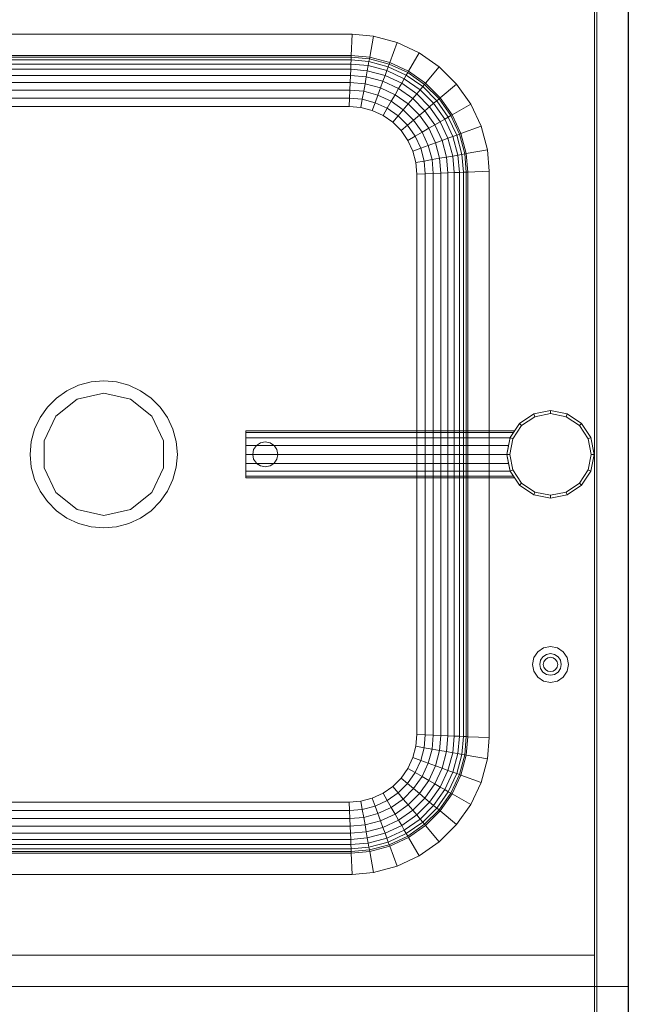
# Model space of a CAD drawing. Header units: metres. Extents: x 391.1 to 427.5, y 12.8 to 28.4.
# Tile 77 of 195: x 406.525 to 406.872, y 22.109 to 22.672. Entities that reach past the tile are written whole.
import ezdxf

# ---------------------------------------------------------------- set-up
doc = ezdxf.new("R2010")
doc.units = ezdxf.units.M
for name, color, linetype, lineweight in [('02_MOBILIARIO', 7, 'Continuous', 18), ('A-DETL-____-MBND', 7, 'Continuous', 18), ('A-WALL-____-MCUT', 7, 'Continuous', 25), ('A-WALL-____-OTLN', 7, 'Continuous', 25)]:
    doc.layers.add(name, color=color, linetype=linetype, lineweight=lineweight)

# ---------------------------------------------------------------- blocks, each defined once
blk = doc.blocks.new('Family - Evans PA-152290-03_ELEC_P0A')
at = {"layer": 'A-WALL-____-MCUT', "color": 253, "true_color": 0xaaaaaa}
blk.add_line((5.79845, 0.12), (1.74487, 0.12), dxfattribs=at)
at = {"layer": 'A-WALL-____-OTLN', "color": 253, "true_color": 0xaaaaaa}
blk.add_line((5.79845, 0.12), (0, 0.12), dxfattribs=at)
blk = doc.blocks.new('Family - Taulells_PA-152457-03_ELEC_P0A')
at = {"layer": 'A-DETL-____-MBND', "color": 253, "true_color": 0xaaaaaa}
for p, q in [((0.6, 0.6), (0, 0.6)), ((0.6, 0.6), (0.002, 0.6)), ((0.0192, 0.6), (0.5808, 0.6)), ((0.5808, 0.6), (0.0192, 0.6)), ((0.0192, 0.6), (0.5808, 0.6)), ((0.5808, 0.6), (0.0192, 0.6)), ((0.5808, 0.6), (0.5808, 0.582)), ((0.5808, 0.582), (0.5808, 0.6)), ((0.5808, 0.6), (0.5808, 0)), ((0.5808, 0), (0.5808, 0.6)), ((0.582, 0), (0.582, 0.6)), ((0.582, 0.6), (0.6, 0.6)), ((0.582, 0.6), (0.582, 0)), ((0.6, 0.6), (0.582, 0.6)), ((0.6, 0.6), (0.6, 0)), ((0.6, 0), (0.6, 0.6)), ((0.6, 0), (0.6, 0.6)), ((0.6, 0), (0.6, 0.6))]:
    blk.add_line(p, q, dxfattribs=at)
blk = doc.blocks.new('Family - Piques_PA-152575-03_ELEC_P0A')
at = {"layer": 'A-DETL-____-MBND', "color": 253, "true_color": 0xaaaaaa}
for p, q in [((0.5808, 0.6), (0.5808, 0)), ((0.5808, 0), (0.5808, 0.6)), ((0.582, 0), (0.582, 0.6)), ((0.582, 0.6), (0.582, 0)), ((0.6, 0), (0.6, 0.6)), ((0.6, 0), (0.6, 0.6)), ((0.6, 0.6), (0.6, 0)), ((0.6, 0), (0.6, 0.6)), ((0.1588, 0.54404), (0.44241, 0.54404)), ((0.1588, 0.54404), (0.44241, 0.54404)), ((0.44241, 0.54404), (0.1588, 0.54404)), ((0.44241, 0.54404), (0.44187, 0.53184)), ((0.44241, 0.54404), (0.45452, 0.54298)), ((0.44241, 0.54404), (0.45452, 0.54298)), ((0.45452, 0.54298), (0.44241, 0.54404)), ((0.45452, 0.54298), (0.4524, 0.53092)), ((0.45452, 0.54298), (0.46802, 0.53937)), ((0.45452, 0.54298), (0.46802, 0.53937)), ((0.46802, 0.53937), (0.45452, 0.54298)), ((0.46802, 0.53937), (0.46383, 0.52785)), ((0.46802, 0.53937), (0.48069, 0.53346)), ((0.46802, 0.53937), (0.48069, 0.53346)), ((0.48069, 0.53346), (0.46802, 0.53937)), ((0.44187, 0.53184), (0.15934, 0.53184)), ((0.44183, 0.53095), (0.15938, 0.53095)), ((0.44176, 0.52932), (0.15945, 0.52932)), ((0.44176, 0.52932), (0.44166, 0.52699)), ((0.44183, 0.53095), (0.44176, 0.52932)), ((0.45196, 0.52843), (0.44176, 0.52932)), ((0.44187, 0.53184), (0.44183, 0.53095)), ((0.45224, 0.53004), (0.44183, 0.53095)), ((0.4524, 0.53092), (0.44187, 0.53184)), ((0.45224, 0.53004), (0.45196, 0.52843)), ((0.4524, 0.53092), (0.45224, 0.53004)), ((0.46353, 0.52702), (0.45224, 0.53004)), ((0.46383, 0.52785), (0.4524, 0.53092)), ((0.48069, 0.53346), (0.47456, 0.52285)), ((0.48069, 0.53346), (0.49213, 0.52545)), ((0.48069, 0.53346), (0.49213, 0.52545)), ((0.49213, 0.52545), (0.48069, 0.53346)), ((0.44166, 0.52699), (0.15955, 0.52699)), ((0.44153, 0.52402), (0.15968, 0.52402)), ((0.44153, 0.52402), (0.44138, 0.52049)), ((0.44166, 0.52699), (0.44153, 0.52402)), ((0.45103, 0.52319), (0.44153, 0.52402)), ((0.45155, 0.52612), (0.44166, 0.52699)), ((0.45103, 0.52319), (0.45042, 0.5197)), ((0.45155, 0.52612), (0.45103, 0.52319)), ((0.46115, 0.52048), (0.45103, 0.52319)), ((0.45196, 0.52843), (0.45155, 0.52612)), ((0.46217, 0.52328), (0.45155, 0.52612)), ((0.46297, 0.52548), (0.45196, 0.52843)), ((0.46217, 0.52328), (0.46115, 0.52048)), ((0.46297, 0.52548), (0.46217, 0.52328)), ((0.47213, 0.51864), (0.46217, 0.52328)), ((0.46353, 0.52702), (0.46297, 0.52548)), ((0.4733, 0.52066), (0.46297, 0.52548)), ((0.46383, 0.52785), (0.46353, 0.52702)), ((0.47411, 0.52208), (0.46353, 0.52702)), ((0.47456, 0.52285), (0.46383, 0.52785)), ((0.49213, 0.52545), (0.48426, 0.51606)), ((0.49213, 0.52545), (0.50201, 0.51557)), ((0.49213, 0.52545), (0.50201, 0.51557)), ((0.50201, 0.51557), (0.49213, 0.52545)), ((0.44138, 0.52049), (0.15983, 0.52049)), ((0.44138, 0.52049), (0.4412, 0.5165)), ((0.45042, 0.5197), (0.44138, 0.52049)), ((0.45042, 0.5197), (0.44972, 0.51575)), ((0.45994, 0.51715), (0.45042, 0.5197)), ((0.46115, 0.52048), (0.45994, 0.51715)), ((0.47064, 0.51606), (0.46115, 0.52048)), ((0.47213, 0.51864), (0.47064, 0.51606)), ((0.4733, 0.52066), (0.47213, 0.51864)), ((0.48113, 0.51233), (0.47213, 0.51864)), ((0.47411, 0.52208), (0.4733, 0.52066)), ((0.48263, 0.51412), (0.4733, 0.52066)), ((0.47456, 0.52285), (0.47411, 0.52208)), ((0.48368, 0.51538), (0.47411, 0.52208)), ((0.48426, 0.51606), (0.47456, 0.52285)), ((0.4412, 0.5165), (0.16001, 0.5165)), ((0.44101, 0.51214), (0.1602, 0.51214)), ((0.44101, 0.51214), (0.44081, 0.50754)), ((0.4412, 0.5165), (0.44101, 0.51214)), ((0.44896, 0.51144), (0.44101, 0.51214)), ((0.44972, 0.51575), (0.4412, 0.5165)), ((0.44972, 0.51575), (0.44896, 0.51144)), ((0.45856, 0.51338), (0.44972, 0.51575)), ((0.45856, 0.51338), (0.45707, 0.50927)), ((0.45994, 0.51715), (0.45856, 0.51338)), ((0.46686, 0.50951), (0.45856, 0.51338)), ((0.46887, 0.51299), (0.45994, 0.51715)), ((0.46887, 0.51299), (0.46686, 0.50951)), ((0.47064, 0.51606), (0.46887, 0.51299)), ((0.47694, 0.50734), (0.46887, 0.51299)), ((0.47921, 0.51005), (0.47064, 0.51606)), ((0.48113, 0.51233), (0.47921, 0.51005)), ((0.48263, 0.51412), (0.48113, 0.51233)), ((0.4889, 0.50456), (0.48113, 0.51233)), ((0.48368, 0.51538), (0.48263, 0.51412)), ((0.49069, 0.50607), (0.48263, 0.51412)), ((0.48426, 0.51606), (0.48368, 0.51538)), ((0.49195, 0.50712), (0.48368, 0.51538)), ((0.49263, 0.50769), (0.48426, 0.51606)), ((0.50201, 0.51557), (0.49263, 0.50769)), ((0.50201, 0.51557), (0.51003, 0.50412)), ((0.50201, 0.51557), (0.51003, 0.50412)), ((0.51003, 0.50412), (0.50201, 0.51557)), ((0.44081, 0.50754), (0.1604, 0.50754)), ((0.44081, 0.50754), (0.4406, 0.50281)), ((0.44816, 0.50689), (0.44081, 0.50754)), ((0.44816, 0.50689), (0.44734, 0.50222)), ((0.44896, 0.51144), (0.44816, 0.50689)), ((0.45549, 0.50493), (0.44816, 0.50689)), ((0.45707, 0.50927), (0.44896, 0.51144)), ((0.45707, 0.50927), (0.45549, 0.50493)), ((0.46467, 0.50573), (0.45707, 0.50927)), ((0.46686, 0.50951), (0.46467, 0.50573)), ((0.47436, 0.50426), (0.46686, 0.50951)), ((0.47694, 0.50734), (0.47436, 0.50426)), ((0.47921, 0.51005), (0.47694, 0.50734)), ((0.4839, 0.50037), (0.47694, 0.50734)), ((0.48662, 0.50265), (0.47921, 0.51005)), ((0.49195, 0.50712), (0.49069, 0.50607)), ((0.49263, 0.50769), (0.49195, 0.50712)), ((0.49865, 0.49755), (0.49195, 0.50712)), ((0.49942, 0.49799), (0.49263, 0.50769)), ((0.4406, 0.50281), (0.1606, 0.50281)), ((0.44734, 0.50222), (0.4406, 0.50281)), ((0.45386, 0.50047), (0.44734, 0.50222)), ((0.45549, 0.50493), (0.45386, 0.50047)), ((0.46236, 0.50172), (0.45549, 0.50493)), ((0.46236, 0.50172), (0.45999, 0.49761)), ((0.46467, 0.50573), (0.46236, 0.50172)), ((0.46858, 0.49737), (0.46236, 0.50172)), ((0.47155, 0.50091), (0.46467, 0.50573)), ((0.47155, 0.50091), (0.46858, 0.49737)), ((0.47436, 0.50426), (0.47155, 0.50091)), ((0.47748, 0.49498), (0.47155, 0.50091)), ((0.48083, 0.49779), (0.47436, 0.50426)), ((0.48662, 0.50265), (0.4839, 0.50037)), ((0.4889, 0.50456), (0.48662, 0.50265)), ((0.49262, 0.49407), (0.48662, 0.50265)), ((0.49069, 0.50607), (0.4889, 0.50456)), ((0.4952, 0.49556), (0.4889, 0.50456)), ((0.49723, 0.49673), (0.49069, 0.50607)), ((0.51003, 0.50412), (0.49942, 0.49799)), ((0.51003, 0.50412), (0.51593, 0.49145)), ((0.51003, 0.50412), (0.51593, 0.49145)), ((0.51593, 0.49145), (0.51003, 0.50412)), ((0.45999, 0.49761), (0.45386, 0.50047)), ((0.46553, 0.49374), (0.45999, 0.49761)), ((0.46858, 0.49737), (0.46553, 0.49374)), ((0.47394, 0.49201), (0.46858, 0.49737)), ((0.47748, 0.49498), (0.47394, 0.49201)), ((0.48083, 0.49779), (0.47748, 0.49498)), ((0.48229, 0.48811), (0.47748, 0.49498)), ((0.4839, 0.50037), (0.48083, 0.49779)), ((0.48608, 0.49029), (0.48083, 0.49779)), ((0.48955, 0.4923), (0.4839, 0.50037)), ((0.4952, 0.49556), (0.49262, 0.49407)), ((0.49723, 0.49673), (0.4952, 0.49556)), ((0.49985, 0.4856), (0.4952, 0.49556)), ((0.49865, 0.49755), (0.49723, 0.49673)), ((0.50205, 0.4864), (0.49723, 0.49673)), ((0.49942, 0.49799), (0.49865, 0.49755)), ((0.50358, 0.48696), (0.49865, 0.49755)), ((0.50442, 0.48726), (0.49942, 0.49799)), ((0.4703, 0.48896), (0.46553, 0.49374)), ((0.47394, 0.49201), (0.4703, 0.48896)), ((0.47829, 0.4858), (0.47394, 0.49201)), ((0.48608, 0.49029), (0.48229, 0.48811)), ((0.48955, 0.4923), (0.48608, 0.49029)), ((0.48995, 0.482), (0.48608, 0.49029)), ((0.49262, 0.49407), (0.48955, 0.4923)), ((0.49372, 0.48337), (0.48955, 0.4923)), ((0.49705, 0.48458), (0.49262, 0.49407)), ((0.51593, 0.49145), (0.50442, 0.48726)), ((0.51593, 0.49145), (0.51955, 0.47796)), ((0.51593, 0.49145), (0.51955, 0.47796)), ((0.51955, 0.47796), (0.51593, 0.49145)), ((0.47418, 0.48342), (0.4703, 0.48896)), ((0.47829, 0.4858), (0.47418, 0.48342)), ((0.48229, 0.48811), (0.47829, 0.4858)), ((0.4815, 0.47892), (0.47829, 0.4858)), ((0.48584, 0.4805), (0.48229, 0.48811)), ((0.49705, 0.48458), (0.49372, 0.48337)), ((0.49985, 0.4856), (0.49705, 0.48458)), ((0.49976, 0.47447), (0.49705, 0.48458)), ((0.50205, 0.4864), (0.49985, 0.4856)), ((0.50269, 0.47499), (0.49985, 0.4856)), ((0.50358, 0.48696), (0.50205, 0.4864)), ((0.505, 0.47539), (0.50205, 0.4864)), ((0.50442, 0.48726), (0.50358, 0.48696)), ((0.50661, 0.47568), (0.50358, 0.48696)), ((0.50748, 0.47583), (0.50442, 0.48726)), ((0.47704, 0.4773), (0.47418, 0.48342)), ((0.4815, 0.47892), (0.47704, 0.4773)), ((0.48584, 0.4805), (0.4815, 0.47892)), ((0.48346, 0.47159), (0.4815, 0.47892)), ((0.48995, 0.482), (0.48584, 0.4805)), ((0.48801, 0.4724), (0.48584, 0.4805)), ((0.49372, 0.48337), (0.48995, 0.482)), ((0.49232, 0.47316), (0.48995, 0.482)), ((0.49627, 0.47385), (0.49372, 0.48337)), ((0.47879, 0.47077), (0.47704, 0.4773)), ((0.49232, 0.47316), (0.48801, 0.4724)), ((0.49627, 0.47385), (0.49232, 0.47316)), ((0.49306, 0.46464), (0.49232, 0.47316)), ((0.49976, 0.47447), (0.49627, 0.47385)), ((0.49706, 0.46481), (0.49627, 0.47385)), ((0.50269, 0.47499), (0.49976, 0.47447)), ((0.50059, 0.46496), (0.49976, 0.47447)), ((0.505, 0.47539), (0.50269, 0.47499)), ((0.50356, 0.46509), (0.50269, 0.47499)), ((0.50661, 0.47568), (0.505, 0.47539)), ((0.50589, 0.4652), (0.505, 0.47539)), ((0.50748, 0.47583), (0.50661, 0.47568)), ((0.50752, 0.46527), (0.50661, 0.47568)), ((0.51955, 0.47796), (0.50748, 0.47583)), ((0.5084, 0.46531), (0.50748, 0.47583)), ((0.51955, 0.47796), (0.52061, 0.46584)), ((0.51955, 0.47796), (0.52061, 0.46584)), ((0.52061, 0.46584), (0.51955, 0.47796)), ((0.48346, 0.47159), (0.47879, 0.47077)), ((0.47937, 0.46404), (0.47879, 0.47077)), ((0.48801, 0.4724), (0.48346, 0.47159)), ((0.4841, 0.46424), (0.48346, 0.47159)), ((0.48871, 0.46445), (0.48801, 0.4724)), ((0.47937, 0.46404), (0.4841, 0.46424)), ((0.47937, 0.14404), (0.47937, 0.46404)), ((0.4841, 0.46424), (0.48871, 0.46445)), ((0.4841, 0.14383), (0.4841, 0.46424)), ((0.48871, 0.46445), (0.49306, 0.46464)), ((0.48871, 0.14363), (0.48871, 0.46445)), ((0.49306, 0.46464), (0.49706, 0.46481)), ((0.49306, 0.14344), (0.49306, 0.46464)), ((0.49706, 0.46481), (0.50059, 0.46496)), ((0.49706, 0.14327), (0.49706, 0.46481)), ((0.50059, 0.46496), (0.50356, 0.46509)), ((0.50059, 0.14311), (0.50059, 0.46496)), ((0.50356, 0.46509), (0.50589, 0.4652)), ((0.50356, 0.14298), (0.50356, 0.46509)), ((0.50589, 0.4652), (0.50752, 0.46527)), ((0.50589, 0.14288), (0.50589, 0.4652)), ((0.50752, 0.46527), (0.5084, 0.46531)), ((0.50752, 0.14281), (0.50752, 0.46527)), ((0.5084, 0.46531), (0.52061, 0.46584)), ((0.5084, 0.14277), (0.5084, 0.46531)), ((0.52061, 0.46584), (0.52061, 0.14224)), ((0.52061, 0.46584), (0.52061, 0.14224)), ((0.52061, 0.14224), (0.52061, 0.46584)), ((0.2796, 0.34041), (0.28624, 0.3435)), ((0.2796, 0.34041), (0.28624, 0.3435)), ((0.28624, 0.3435), (0.29331, 0.3454)), ((0.28624, 0.3435), (0.29331, 0.3454)), ((0.29331, 0.3454), (0.3006, 0.34604)), ((0.29331, 0.3454), (0.3006, 0.34604)), ((0.3006, 0.34604), (0.3079, 0.3454)), ((0.3006, 0.34604), (0.3079, 0.3454)), ((0.3079, 0.3454), (0.31497, 0.3435)), ((0.3079, 0.3454), (0.31497, 0.3435)), ((0.31497, 0.3435), (0.3216, 0.34041)), ((0.31497, 0.3435), (0.3216, 0.34041)), ((0.27361, 0.33621), (0.2796, 0.34041)), ((0.27361, 0.33621), (0.2796, 0.34041)), ((0.3006, 0.33904), (0.28542, 0.33557)), ((0.31579, 0.33557), (0.3006, 0.33904)), ((0.3216, 0.34041), (0.3276, 0.33621)), ((0.3216, 0.34041), (0.3276, 0.33621)), ((0.26843, 0.33103), (0.27361, 0.33621)), ((0.26843, 0.33103), (0.27361, 0.33621)), ((0.28542, 0.33557), (0.27324, 0.32586)), ((0.32797, 0.32586), (0.31579, 0.33557)), ((0.3276, 0.33621), (0.33278, 0.33103)), ((0.3276, 0.33621), (0.33278, 0.33103)), ((0.26423, 0.32504), (0.26843, 0.33103)), ((0.26423, 0.32504), (0.26843, 0.33103)), ((0.33278, 0.33103), (0.33698, 0.32504)), ((0.33278, 0.33103), (0.33698, 0.32504)), ((0.54603, 0.32713), (0.53792, 0.32172)), ((0.53792, 0.32172), (0.54603, 0.32713)), ((0.54603, 0.32713), (0.53792, 0.32172)), ((0.54603, 0.32713), (0.53792, 0.32172)), ((0.53792, 0.32172), (0.54603, 0.32713)), ((0.53792, 0.32172), (0.54603, 0.32713)), ((0.54603, 0.32713), (0.53792, 0.32172)), ((0.54603, 0.32713), (0.53792, 0.32172)), ((0.5556, 0.32904), (0.54603, 0.32713)), ((0.54603, 0.32713), (0.5556, 0.32904)), ((0.5556, 0.32904), (0.54603, 0.32713)), ((0.5556, 0.32904), (0.54603, 0.32713)), ((0.54603, 0.32713), (0.5556, 0.32904)), ((0.54603, 0.32713), (0.5556, 0.32904)), ((0.5556, 0.32904), (0.54603, 0.32713)), ((0.5556, 0.32904), (0.54603, 0.32713)), ((0.54668, 0.32556), (0.54603, 0.32713)), ((0.54668, 0.32556), (0.54603, 0.32713)), ((0.5556, 0.32734), (0.54668, 0.32556)), ((0.54668, 0.32556), (0.5556, 0.32734)), ((0.56517, 0.32713), (0.5556, 0.32904)), ((0.5556, 0.32734), (0.5556, 0.32904)), ((0.5556, 0.32734), (0.5556, 0.32904)), ((0.5556, 0.32904), (0.56517, 0.32713)), ((0.56517, 0.32713), (0.5556, 0.32904)), ((0.56517, 0.32713), (0.5556, 0.32904)), ((0.56517, 0.32713), (0.5556, 0.32904)), ((0.56517, 0.32713), (0.5556, 0.32904)), ((0.56517, 0.32713), (0.5556, 0.32904)), ((0.56517, 0.32713), (0.5556, 0.32904)), ((0.56452, 0.32556), (0.5556, 0.32734)), ((0.5556, 0.32734), (0.56452, 0.32556)), ((0.56452, 0.32556), (0.56517, 0.32713)), ((0.56452, 0.32556), (0.56517, 0.32713)), ((0.57328, 0.32172), (0.56517, 0.32713)), ((0.56517, 0.32713), (0.57328, 0.32172)), ((0.57328, 0.32172), (0.56517, 0.32713)), ((0.57328, 0.32172), (0.56517, 0.32713)), ((0.57328, 0.32172), (0.56517, 0.32713)), ((0.57328, 0.32172), (0.56517, 0.32713)), ((0.57328, 0.32172), (0.56517, 0.32713)), ((0.57328, 0.32172), (0.56517, 0.32713)), ((0.26114, 0.3184), (0.26423, 0.32504)), ((0.26114, 0.3184), (0.26423, 0.32504)), ((0.27324, 0.32586), (0.26648, 0.31183)), ((0.33473, 0.31183), (0.32797, 0.32586)), ((0.33698, 0.32504), (0.34007, 0.3184)), ((0.33698, 0.32504), (0.34007, 0.3184)), ((0.53792, 0.32172), (0.5325, 0.3136)), ((0.5325, 0.3136), (0.53792, 0.32172)), ((0.53792, 0.32172), (0.5325, 0.3136)), ((0.53792, 0.32172), (0.5325, 0.3136)), ((0.5325, 0.3136), (0.53792, 0.32172)), ((0.5325, 0.3136), (0.53792, 0.32172)), ((0.53792, 0.32172), (0.5325, 0.3136)), ((0.53792, 0.32172), (0.5325, 0.3136)), ((0.53912, 0.32051), (0.53792, 0.32172)), ((0.53912, 0.32051), (0.53792, 0.32172)), ((0.54668, 0.32556), (0.53912, 0.32051)), ((0.53912, 0.32051), (0.54668, 0.32556)), ((0.57208, 0.32051), (0.56452, 0.32556)), ((0.57208, 0.32051), (0.56452, 0.32556)), ((0.57208, 0.32051), (0.57328, 0.32172)), ((0.57208, 0.32051), (0.57328, 0.32172)), ((0.5787, 0.3136), (0.57328, 0.32172)), ((0.5787, 0.3136), (0.57328, 0.32172)), ((0.5787, 0.3136), (0.57328, 0.32172)), ((0.5787, 0.3136), (0.57328, 0.32172)), ((0.5787, 0.3136), (0.57328, 0.32172)), ((0.5787, 0.3136), (0.57328, 0.32172)), ((0.5787, 0.3136), (0.57328, 0.32172)), ((0.5787, 0.3136), (0.57328, 0.32172)), ((0.25924, 0.31133), (0.26114, 0.3184)), ((0.25924, 0.31133), (0.26114, 0.3184)), ((0.34007, 0.3184), (0.34197, 0.31133)), ((0.34197, 0.31133), (0.34007, 0.3184)), ((0.3816, 0.31646), (0.3816, 0.31749)), ((0.3816, 0.31749), (0.5351, 0.31749)), ((0.3816, 0.31749), (0.5351, 0.31749)), ((0.3816, 0.31749), (0.3816, 0.31646)), ((0.3816, 0.31749), (0.3816, 0.31646)), ((0.3816, 0.31749), (0.3816, 0.31646)), ((0.3816, 0.31355), (0.3816, 0.31646)), ((0.3816, 0.31646), (0.53441, 0.31646)), ((0.3816, 0.31646), (0.53441, 0.31646)), ((0.3816, 0.31646), (0.53441, 0.31646)), ((0.3816, 0.31646), (0.53441, 0.31646)), ((0.3816, 0.31646), (0.3816, 0.31355)), ((0.3816, 0.31646), (0.3816, 0.31355)), ((0.3816, 0.31646), (0.3816, 0.31355)), ((0.53441, 0.31646), (0.5325, 0.3136)), ((0.53441, 0.31646), (0.5325, 0.3136)), ((0.5325, 0.3136), (0.53441, 0.31646)), ((0.53441, 0.31646), (0.5325, 0.3136)), ((0.53912, 0.32051), (0.53407, 0.31295)), ((0.53407, 0.31295), (0.53912, 0.32051)), ((0.5351, 0.31749), (0.53441, 0.31646)), ((0.5351, 0.31749), (0.53441, 0.31646)), ((0.53441, 0.31646), (0.5351, 0.31749)), ((0.5351, 0.31749), (0.53441, 0.31646)), ((0.57713, 0.31295), (0.57208, 0.32051)), ((0.57713, 0.31295), (0.57208, 0.32051)), ((0.2586, 0.30404), (0.25924, 0.31133)), ((0.2586, 0.30404), (0.25924, 0.31133)), ((0.26648, 0.31183), (0.26648, 0.29625)), ((0.33473, 0.29625), (0.33473, 0.31183)), ((0.34197, 0.31133), (0.3426, 0.30404)), ((0.34197, 0.31133), (0.3426, 0.30404)), ((0.3816, 0.30918), (0.3816, 0.31355)), ((0.3816, 0.31355), (0.53249, 0.31355)), ((0.3816, 0.31355), (0.53249, 0.31355)), ((0.3816, 0.31355), (0.53249, 0.31355)), ((0.53249, 0.31355), (0.3816, 0.31355)), ((0.3816, 0.31355), (0.3816, 0.30918)), ((0.3816, 0.31355), (0.3816, 0.30918)), ((0.3816, 0.31355), (0.3816, 0.30918)), ((0.38769, 0.30909), (0.39001, 0.31064)), ((0.39001, 0.31064), (0.38769, 0.30909)), ((0.39001, 0.31064), (0.38783, 0.30918)), ((0.39001, 0.31064), (0.38783, 0.30918)), ((0.39001, 0.31064), (0.39274, 0.31118)), ((0.39274, 0.31118), (0.39001, 0.31064)), ((0.39274, 0.31118), (0.39001, 0.31064)), ((0.39274, 0.31118), (0.39001, 0.31064)), ((0.39548, 0.31064), (0.39274, 0.31118)), ((0.39548, 0.31064), (0.39274, 0.31118)), ((0.39548, 0.31064), (0.39274, 0.31118)), ((0.39274, 0.31118), (0.39548, 0.31064)), ((0.3978, 0.30909), (0.39548, 0.31064)), ((0.3978, 0.30909), (0.39548, 0.31064)), ((0.39765, 0.30918), (0.39548, 0.31064)), ((0.39765, 0.30918), (0.39548, 0.31064)), ((0.5325, 0.3136), (0.5306, 0.30404)), ((0.5306, 0.30404), (0.5325, 0.3136)), ((0.5325, 0.3136), (0.5306, 0.30404)), ((0.5325, 0.3136), (0.5306, 0.30404)), ((0.5306, 0.30404), (0.5325, 0.3136)), ((0.5306, 0.30404), (0.5325, 0.3136)), ((0.5325, 0.3136), (0.5306, 0.30404)), ((0.5325, 0.3136), (0.5306, 0.30404)), ((0.53249, 0.31355), (0.53162, 0.30918)), ((0.53249, 0.31355), (0.53162, 0.30918)), ((0.53162, 0.30918), (0.53249, 0.31355)), ((0.53249, 0.31355), (0.53162, 0.30918)), ((0.53407, 0.31295), (0.5323, 0.30404)), ((0.5323, 0.30404), (0.53407, 0.31295)), ((0.5325, 0.3136), (0.53249, 0.31355)), ((0.5325, 0.3136), (0.53249, 0.31355)), ((0.53249, 0.31355), (0.5325, 0.3136)), ((0.5325, 0.3136), (0.53249, 0.31355)), ((0.53407, 0.31295), (0.5325, 0.3136)), ((0.53407, 0.31295), (0.5325, 0.3136)), ((0.57713, 0.31295), (0.5787, 0.3136)), ((0.57713, 0.31295), (0.5787, 0.3136)), ((0.5789, 0.30404), (0.57713, 0.31295)), ((0.5789, 0.30404), (0.57713, 0.31295)), ((0.5806, 0.30404), (0.5787, 0.3136)), ((0.5806, 0.30404), (0.5787, 0.3136)), ((0.5806, 0.30404), (0.5787, 0.3136)), ((0.5806, 0.30404), (0.5787, 0.3136)), ((0.5806, 0.30404), (0.5787, 0.3136)), ((0.5806, 0.30404), (0.5787, 0.3136)), ((0.5806, 0.30404), (0.5787, 0.3136)), ((0.5806, 0.30404), (0.5787, 0.3136)), ((0.25924, 0.29674), (0.2586, 0.30404)), ((0.25924, 0.29674), (0.2586, 0.30404)), ((0.3426, 0.30404), (0.34197, 0.29674)), ((0.3426, 0.30404), (0.34197, 0.29674)), ((0.3816, 0.30404), (0.3816, 0.30918)), ((0.3816, 0.30918), (0.53162, 0.30918)), ((0.3816, 0.30918), (0.53162, 0.30918)), ((0.3816, 0.30918), (0.38783, 0.30918)), ((0.38783, 0.30918), (0.3816, 0.30918)), ((0.3816, 0.30918), (0.3816, 0.30404)), ((0.3816, 0.30918), (0.3816, 0.30404)), ((0.3816, 0.30918), (0.3816, 0.30404)), ((0.3816, 0.29889), (0.3816, 0.30404)), ((0.3816, 0.30404), (0.5306, 0.30404)), ((0.3816, 0.30404), (0.5306, 0.30404)), ((0.3816, 0.30404), (0.3856, 0.30404)), ((0.3856, 0.30404), (0.3816, 0.30404)), ((0.3816, 0.30404), (0.3816, 0.29889)), ((0.3816, 0.29889), (0.3816, 0.30404)), ((0.3816, 0.29889), (0.3816, 0.30404)), ((0.3856, 0.30404), (0.38614, 0.30677)), ((0.38614, 0.30677), (0.3856, 0.30404)), ((0.38614, 0.30677), (0.3856, 0.30404)), ((0.38614, 0.30677), (0.3856, 0.30404)), ((0.3856, 0.30404), (0.38614, 0.3013)), ((0.3856, 0.30404), (0.38614, 0.3013)), ((0.3856, 0.30404), (0.38614, 0.3013)), ((0.3856, 0.30404), (0.38614, 0.3013)), ((0.38614, 0.30677), (0.38769, 0.30909)), ((0.38769, 0.30909), (0.38614, 0.30677)), ((0.38769, 0.30909), (0.38614, 0.30677)), ((0.38769, 0.30909), (0.38614, 0.30677)), ((0.38783, 0.30918), (0.38769, 0.30909)), ((0.38783, 0.30918), (0.38769, 0.30909)), ((0.3978, 0.30909), (0.39765, 0.30918)), ((0.53162, 0.30918), (0.39765, 0.30918)), ((0.39765, 0.30918), (0.53162, 0.30918)), ((0.39765, 0.30918), (0.3978, 0.30909)), ((0.39934, 0.30677), (0.3978, 0.30909)), ((0.39934, 0.30677), (0.3978, 0.30909)), ((0.39934, 0.30677), (0.3978, 0.30909)), ((0.3978, 0.30909), (0.39934, 0.30677)), ((0.39989, 0.30404), (0.39934, 0.30677)), ((0.39989, 0.30404), (0.39934, 0.30677)), ((0.39989, 0.30404), (0.39934, 0.30677)), ((0.39934, 0.30677), (0.39989, 0.30404)), ((0.39989, 0.30404), (0.39934, 0.3013)), ((0.39934, 0.3013), (0.39989, 0.30404)), ((0.39934, 0.3013), (0.39989, 0.30404)), ((0.39989, 0.30404), (0.39934, 0.3013)), ((0.39989, 0.30404), (0.5306, 0.30404)), ((0.39989, 0.30404), (0.5306, 0.30404)), ((0.53162, 0.30918), (0.5306, 0.30404)), ((0.53162, 0.30918), (0.5306, 0.30404)), ((0.5306, 0.30404), (0.53162, 0.30918)), ((0.53162, 0.30918), (0.5306, 0.30404)), ((0.5323, 0.30404), (0.5306, 0.30404)), ((0.5323, 0.30404), (0.5306, 0.30404)), ((0.5306, 0.30404), (0.5325, 0.29447)), ((0.5325, 0.29447), (0.5306, 0.30404)), ((0.5306, 0.30404), (0.5325, 0.29447)), ((0.5306, 0.30404), (0.5325, 0.29447)), ((0.5306, 0.30404), (0.5325, 0.29447)), ((0.5306, 0.30404), (0.5325, 0.29447)), ((0.5306, 0.30404), (0.5325, 0.29447)), ((0.5306, 0.30404), (0.53162, 0.29889)), ((0.5306, 0.30404), (0.53162, 0.29889)), ((0.5306, 0.30404), (0.5325, 0.29447)), ((0.53162, 0.29889), (0.5306, 0.30404)), ((0.5306, 0.30404), (0.53162, 0.29889)), ((0.5323, 0.30404), (0.53407, 0.29512)), ((0.53407, 0.29512), (0.5323, 0.30404)), ((0.57713, 0.29512), (0.5789, 0.30404)), ((0.5789, 0.30404), (0.57713, 0.29512)), ((0.5787, 0.29447), (0.5806, 0.30404)), ((0.5806, 0.30404), (0.5787, 0.29447)), ((0.5787, 0.29447), (0.5806, 0.30404)), ((0.5787, 0.29447), (0.5806, 0.30404)), ((0.5806, 0.30404), (0.5787, 0.29447)), ((0.5806, 0.30404), (0.5787, 0.29447)), ((0.5787, 0.29447), (0.5806, 0.30404)), ((0.5787, 0.29447), (0.5806, 0.30404)), ((0.5789, 0.30404), (0.5806, 0.30404)), ((0.5789, 0.30404), (0.5806, 0.30404)), ((0.3816, 0.29453), (0.3816, 0.29889)), ((0.3816, 0.29889), (0.53162, 0.29889)), ((0.3816, 0.29889), (0.53162, 0.29889)), ((0.3816, 0.29889), (0.38783, 0.29889)), ((0.3816, 0.29453), (0.3816, 0.29889)), ((0.3816, 0.29889), (0.38783, 0.29889)), ((0.3816, 0.29453), (0.3816, 0.29889)), ((0.3816, 0.29453), (0.3816, 0.29889)), ((0.38614, 0.3013), (0.38769, 0.29899)), ((0.38614, 0.3013), (0.38769, 0.29899)), ((0.38614, 0.3013), (0.38769, 0.29899)), ((0.38614, 0.3013), (0.38769, 0.29899)), ((0.38769, 0.29899), (0.39001, 0.29744)), ((0.38769, 0.29899), (0.39001, 0.29744)), ((0.38769, 0.29899), (0.38783, 0.29889)), ((0.38769, 0.29899), (0.38783, 0.29889)), ((0.38783, 0.29889), (0.39001, 0.29744)), ((0.39001, 0.29744), (0.38783, 0.29889)), ((0.3978, 0.29899), (0.39548, 0.29744)), ((0.39548, 0.29744), (0.3978, 0.29899)), ((0.39548, 0.29744), (0.39765, 0.29889)), ((0.39765, 0.29889), (0.39548, 0.29744)), ((0.39765, 0.29889), (0.3978, 0.29899)), ((0.3978, 0.29899), (0.39765, 0.29889)), ((0.39765, 0.29889), (0.53162, 0.29889)), ((0.39765, 0.29889), (0.53162, 0.29889)), ((0.39934, 0.3013), (0.3978, 0.29899)), ((0.3978, 0.29899), (0.39934, 0.3013)), ((0.3978, 0.29899), (0.39934, 0.3013)), ((0.39934, 0.3013), (0.3978, 0.29899)), ((0.53162, 0.29889), (0.53249, 0.29453)), ((0.53162, 0.29889), (0.53249, 0.29453)), ((0.53249, 0.29453), (0.53162, 0.29889)), ((0.53162, 0.29889), (0.53249, 0.29453)), ((0.26114, 0.28967), (0.25924, 0.29674)), ((0.26114, 0.28967), (0.25924, 0.29674)), ((0.26648, 0.29625), (0.27324, 0.28222)), ((0.32797, 0.28222), (0.33473, 0.29625)), ((0.34197, 0.29674), (0.34007, 0.28967)), ((0.34197, 0.29674), (0.34007, 0.28967)), ((0.3816, 0.29161), (0.3816, 0.29453)), ((0.3816, 0.29453), (0.53249, 0.29453)), ((0.3816, 0.29453), (0.53249, 0.29453)), ((0.3816, 0.29453), (0.53249, 0.29453)), ((0.3816, 0.29453), (0.53249, 0.29453)), ((0.3816, 0.29453), (0.3816, 0.29161)), ((0.3816, 0.29161), (0.3816, 0.29453)), ((0.3816, 0.29161), (0.3816, 0.29453)), ((0.39001, 0.29744), (0.39274, 0.29689)), ((0.39001, 0.29744), (0.39274, 0.29689)), ((0.39001, 0.29744), (0.39274, 0.29689)), ((0.39274, 0.29689), (0.39001, 0.29744)), ((0.39548, 0.29744), (0.39274, 0.29689)), ((0.39274, 0.29689), (0.39548, 0.29744)), ((0.39274, 0.29689), (0.39548, 0.29744)), ((0.39548, 0.29744), (0.39274, 0.29689)), ((0.53249, 0.29453), (0.5325, 0.29447)), ((0.53249, 0.29453), (0.5325, 0.29447)), ((0.5325, 0.29447), (0.53249, 0.29453)), ((0.53249, 0.29453), (0.5325, 0.29447)), ((0.53407, 0.29512), (0.5325, 0.29447)), ((0.53407, 0.29512), (0.5325, 0.29447)), ((0.5325, 0.29447), (0.53792, 0.28636)), ((0.53792, 0.28636), (0.5325, 0.29447)), ((0.5325, 0.29447), (0.53792, 0.28636)), ((0.5325, 0.29447), (0.53792, 0.28636)), ((0.5325, 0.29447), (0.53792, 0.28636)), ((0.5325, 0.29447), (0.53792, 0.28636)), ((0.5325, 0.29447), (0.53792, 0.28636)), ((0.5325, 0.29447), (0.53441, 0.29161)), ((0.53792, 0.28636), (0.5325, 0.29447)), ((0.53441, 0.29161), (0.5325, 0.29447)), ((0.53441, 0.29161), (0.5325, 0.29447)), ((0.5325, 0.29447), (0.53441, 0.29161)), ((0.53407, 0.29512), (0.53912, 0.28756)), ((0.53912, 0.28756), (0.53407, 0.29512)), ((0.57208, 0.28756), (0.57713, 0.29512)), ((0.57713, 0.29512), (0.57208, 0.28756)), ((0.57328, 0.28636), (0.5787, 0.29447)), ((0.5787, 0.29447), (0.57328, 0.28636)), ((0.57328, 0.28636), (0.5787, 0.29447)), ((0.57328, 0.28636), (0.5787, 0.29447)), ((0.5787, 0.29447), (0.57328, 0.28636)), ((0.5787, 0.29447), (0.57328, 0.28636)), ((0.57328, 0.28636), (0.5787, 0.29447)), ((0.57328, 0.28636), (0.5787, 0.29447)), ((0.57713, 0.29512), (0.5787, 0.29447)), ((0.57713, 0.29512), (0.5787, 0.29447)), ((0.26423, 0.28304), (0.26114, 0.28967)), ((0.26423, 0.28304), (0.26114, 0.28967)), ((0.34007, 0.28967), (0.33698, 0.28304)), ((0.34007, 0.28967), (0.33698, 0.28304)), ((0.3816, 0.29161), (0.53441, 0.29161)), ((0.3816, 0.29161), (0.3816, 0.29059)), ((0.3816, 0.29059), (0.3816, 0.29161)), ((0.3816, 0.29161), (0.53441, 0.29161)), ((0.3816, 0.29161), (0.53441, 0.29161)), ((0.3816, 0.29161), (0.53441, 0.29161)), ((0.3816, 0.29059), (0.3816, 0.29161)), ((0.3816, 0.29059), (0.3816, 0.29161)), ((0.3816, 0.29059), (0.5351, 0.29059)), ((0.3816, 0.29059), (0.5351, 0.29059)), ((0.53441, 0.29161), (0.5351, 0.29059)), ((0.5351, 0.29059), (0.53441, 0.29161)), ((0.53441, 0.29161), (0.5351, 0.29059)), ((0.5351, 0.29059), (0.53441, 0.29161)), ((0.53912, 0.28756), (0.53792, 0.28636)), ((0.53912, 0.28756), (0.53792, 0.28636)), ((0.53912, 0.28756), (0.54668, 0.28251)), ((0.54668, 0.28251), (0.53912, 0.28756)), ((0.56452, 0.28251), (0.57208, 0.28756)), ((0.57208, 0.28756), (0.56452, 0.28251)), ((0.57208, 0.28756), (0.57328, 0.28636)), ((0.57208, 0.28756), (0.57328, 0.28636)), ((0.26843, 0.27704), (0.26423, 0.28304)), ((0.26843, 0.27704), (0.26423, 0.28304)), ((0.27324, 0.28222), (0.28542, 0.2725)), ((0.31579, 0.2725), (0.32797, 0.28222)), ((0.33698, 0.28304), (0.33278, 0.27704)), ((0.33698, 0.28304), (0.33278, 0.27704)), ((0.53792, 0.28636), (0.54603, 0.28094)), ((0.54603, 0.28094), (0.53792, 0.28636)), ((0.53792, 0.28636), (0.54603, 0.28094)), ((0.53792, 0.28636), (0.54603, 0.28094)), ((0.53792, 0.28636), (0.54603, 0.28094)), ((0.53792, 0.28636), (0.54603, 0.28094)), ((0.53792, 0.28636), (0.54603, 0.28094)), ((0.53792, 0.28636), (0.54603, 0.28094)), ((0.54668, 0.28251), (0.54603, 0.28094)), ((0.54668, 0.28251), (0.54603, 0.28094)), ((0.54668, 0.28251), (0.5556, 0.28074)), ((0.5556, 0.28074), (0.54668, 0.28251)), ((0.5556, 0.28074), (0.56452, 0.28251)), ((0.56452, 0.28251), (0.5556, 0.28074)), ((0.56452, 0.28251), (0.56517, 0.28094)), ((0.56452, 0.28251), (0.56517, 0.28094)), ((0.56517, 0.28094), (0.57328, 0.28636)), ((0.57328, 0.28636), (0.56517, 0.28094)), ((0.56517, 0.28094), (0.57328, 0.28636)), ((0.56517, 0.28094), (0.57328, 0.28636)), ((0.57328, 0.28636), (0.56517, 0.28094)), ((0.57328, 0.28636), (0.56517, 0.28094)), ((0.56517, 0.28094), (0.57328, 0.28636)), ((0.56517, 0.28094), (0.57328, 0.28636)), ((0.27361, 0.27186), (0.26843, 0.27704)), ((0.27361, 0.27186), (0.26843, 0.27704)), ((0.33278, 0.27704), (0.3276, 0.27186)), ((0.33278, 0.27704), (0.3276, 0.27186)), ((0.54603, 0.28094), (0.5556, 0.27904)), ((0.5556, 0.27904), (0.54603, 0.28094)), ((0.54603, 0.28094), (0.5556, 0.27904)), ((0.54603, 0.28094), (0.5556, 0.27904)), ((0.54603, 0.28094), (0.5556, 0.27904)), ((0.54603, 0.28094), (0.5556, 0.27904)), ((0.54603, 0.28094), (0.5556, 0.27904)), ((0.54603, 0.28094), (0.5556, 0.27904)), ((0.5556, 0.27904), (0.56517, 0.28094)), ((0.56517, 0.28094), (0.5556, 0.27904)), ((0.5556, 0.27904), (0.56517, 0.28094)), ((0.5556, 0.27904), (0.56517, 0.28094)), ((0.56517, 0.28094), (0.5556, 0.27904)), ((0.56517, 0.28094), (0.5556, 0.27904)), ((0.5556, 0.27904), (0.56517, 0.28094)), ((0.5556, 0.27904), (0.56517, 0.28094)), ((0.5556, 0.28074), (0.5556, 0.27904)), ((0.5556, 0.28074), (0.5556, 0.27904)), ((0.2796, 0.26766), (0.27361, 0.27186)), ((0.2796, 0.26766), (0.27361, 0.27186)), ((0.28542, 0.2725), (0.3006, 0.26904)), ((0.3006, 0.26904), (0.31579, 0.2725)), ((0.3276, 0.27186), (0.3216, 0.26766)), ((0.3276, 0.27186), (0.3216, 0.26766)), ((0.28624, 0.26457), (0.2796, 0.26766)), ((0.28624, 0.26457), (0.2796, 0.26766)), ((0.29331, 0.26268), (0.28624, 0.26457)), ((0.29331, 0.26268), (0.28624, 0.26457)), ((0.31497, 0.26457), (0.3079, 0.26268)), ((0.31497, 0.26457), (0.3079, 0.26268)), ((0.3216, 0.26766), (0.31497, 0.26457)), ((0.3216, 0.26766), (0.31497, 0.26457)), ((0.3006, 0.26204), (0.29331, 0.26268)), ((0.3006, 0.26204), (0.29331, 0.26268)), ((0.3079, 0.26268), (0.3006, 0.26204)), ((0.3079, 0.26268), (0.3006, 0.26204)), ((0.54612, 0.18796), (0.54835, 0.19129)), ((0.54612, 0.18796), (0.54835, 0.19129)), ((0.54835, 0.19129), (0.55168, 0.19351)), ((0.54835, 0.19129), (0.55168, 0.19351)), ((0.55168, 0.19351), (0.5556, 0.19429)), ((0.55168, 0.19351), (0.5556, 0.19429)), ((0.5556, 0.19429), (0.55952, 0.19351)), ((0.5556, 0.19429), (0.55952, 0.19351)), ((0.55952, 0.19351), (0.56285, 0.19129)), ((0.55952, 0.19351), (0.56285, 0.19129)), ((0.56285, 0.19129), (0.56508, 0.18796)), ((0.56285, 0.19129), (0.56508, 0.18796)), ((0.54534, 0.18404), (0.54612, 0.18796)), ((0.54534, 0.18404), (0.54612, 0.18796)), ((0.54945, 0.18404), (0.54991, 0.18639)), ((0.54945, 0.18404), (0.54991, 0.18639)), ((0.54991, 0.18639), (0.55125, 0.18839)), ((0.54991, 0.18639), (0.55125, 0.18839)), ((0.55125, 0.18839), (0.55325, 0.18972)), ((0.55125, 0.18839), (0.55325, 0.18972)), ((0.5527, 0.18693), (0.55182, 0.18561)), ((0.5527, 0.18693), (0.55182, 0.18561)), ((0.55403, 0.18782), (0.5527, 0.18693)), ((0.55403, 0.18782), (0.5527, 0.18693)), ((0.55325, 0.18972), (0.5556, 0.19019)), ((0.55325, 0.18972), (0.5556, 0.19019)), ((0.5556, 0.18813), (0.55403, 0.18782)), ((0.5556, 0.18813), (0.55403, 0.18782)), ((0.5556, 0.19019), (0.55795, 0.18972)), ((0.5556, 0.19019), (0.55795, 0.18972)), ((0.55717, 0.18782), (0.5556, 0.18813)), ((0.55717, 0.18782), (0.5556, 0.18813)), ((0.5585, 0.18693), (0.55717, 0.18782)), ((0.5585, 0.18693), (0.55717, 0.18782)), ((0.55795, 0.18972), (0.55995, 0.18839)), ((0.55795, 0.18972), (0.55995, 0.18839)), ((0.55938, 0.18561), (0.5585, 0.18693)), ((0.55938, 0.18561), (0.5585, 0.18693)), ((0.55995, 0.18839), (0.56129, 0.18639)), ((0.55995, 0.18839), (0.56129, 0.18639)), ((0.56129, 0.18639), (0.56175, 0.18404)), ((0.56129, 0.18639), (0.56175, 0.18404)), ((0.56508, 0.18796), (0.56586, 0.18404)), ((0.56508, 0.18796), (0.56586, 0.18404)), ((0.54612, 0.18011), (0.54534, 0.18404)), ((0.54612, 0.18011), (0.54534, 0.18404)), ((0.54835, 0.17679), (0.54612, 0.18011)), ((0.54835, 0.17679), (0.54612, 0.18011)), ((0.54991, 0.18168), (0.54945, 0.18404)), ((0.54991, 0.18168), (0.54945, 0.18404)), ((0.55125, 0.17969), (0.54991, 0.18168)), ((0.55125, 0.17969), (0.54991, 0.18168)), ((0.55182, 0.18561), (0.5515, 0.18404)), ((0.55182, 0.18561), (0.5515, 0.18404)), ((0.5515, 0.18404), (0.55182, 0.18247)), ((0.5515, 0.18404), (0.55182, 0.18247)), ((0.55182, 0.18247), (0.5527, 0.18114)), ((0.55182, 0.18247), (0.5527, 0.18114)), ((0.5527, 0.18114), (0.55403, 0.18025)), ((0.5527, 0.18114), (0.55403, 0.18025)), ((0.55403, 0.18025), (0.5556, 0.17994)), ((0.55403, 0.18025), (0.5556, 0.17994)), ((0.5556, 0.17994), (0.55717, 0.18025)), ((0.5556, 0.17994), (0.55717, 0.18025)), ((0.55717, 0.18025), (0.5585, 0.18114)), ((0.55717, 0.18025), (0.5585, 0.18114)), ((0.5585, 0.18114), (0.55938, 0.18247)), ((0.5585, 0.18114), (0.55938, 0.18247)), ((0.5597, 0.18404), (0.55938, 0.18561)), ((0.5597, 0.18404), (0.55938, 0.18561)), ((0.55938, 0.18247), (0.5597, 0.18404)), ((0.55938, 0.18247), (0.5597, 0.18404)), ((0.56129, 0.18168), (0.55995, 0.17969)), ((0.56129, 0.18168), (0.55995, 0.17969)), ((0.56175, 0.18404), (0.56129, 0.18168)), ((0.56175, 0.18404), (0.56129, 0.18168)), ((0.56508, 0.18011), (0.56285, 0.17679)), ((0.56508, 0.18011), (0.56285, 0.17679)), ((0.56586, 0.18404), (0.56508, 0.18011)), ((0.56586, 0.18404), (0.56508, 0.18011)), ((0.55168, 0.17456), (0.54835, 0.17679)), ((0.55168, 0.17456), (0.54835, 0.17679)), ((0.55325, 0.17835), (0.55125, 0.17969)), ((0.55325, 0.17835), (0.55125, 0.17969)), ((0.5556, 0.17378), (0.55168, 0.17456)), ((0.5556, 0.17378), (0.55168, 0.17456)), ((0.5556, 0.17788), (0.55325, 0.17835)), ((0.5556, 0.17788), (0.55325, 0.17835)), ((0.55795, 0.17835), (0.5556, 0.17788)), ((0.55795, 0.17835), (0.5556, 0.17788)), ((0.55952, 0.17456), (0.5556, 0.17378)), ((0.55952, 0.17456), (0.5556, 0.17378)), ((0.55995, 0.17969), (0.55795, 0.17835)), ((0.55995, 0.17969), (0.55795, 0.17835)), ((0.56285, 0.17679), (0.55952, 0.17456)), ((0.56285, 0.17679), (0.55952, 0.17456)), ((0.47879, 0.13731), (0.47937, 0.14404)), ((0.47937, 0.14404), (0.4841, 0.14383)), ((0.48346, 0.13648), (0.4841, 0.14383)), ((0.4841, 0.14383), (0.48871, 0.14363)), ((0.48801, 0.13568), (0.48871, 0.14363)), ((0.48871, 0.14363), (0.49306, 0.14344)), ((0.49232, 0.13492), (0.49306, 0.14344)), ((0.49306, 0.14344), (0.49706, 0.14327)), ((0.49627, 0.13422), (0.49706, 0.14327)), ((0.49706, 0.14327), (0.50059, 0.14311)), ((0.49976, 0.13361), (0.50059, 0.14311)), ((0.50059, 0.14311), (0.50356, 0.14298)), ((0.50269, 0.13309), (0.50356, 0.14298)), ((0.50356, 0.14298), (0.50589, 0.14288)), ((0.505, 0.13268), (0.50589, 0.14288)), ((0.50589, 0.14288), (0.50752, 0.14281)), ((0.50661, 0.1324), (0.50752, 0.14281)), ((0.50748, 0.13225), (0.5084, 0.14277)), ((0.50752, 0.14281), (0.5084, 0.14277)), ((0.5084, 0.14277), (0.52061, 0.14224)), ((0.52061, 0.14224), (0.51955, 0.13012)), ((0.52061, 0.14224), (0.51955, 0.13012)), ((0.51955, 0.13012), (0.52061, 0.14224)), ((0.47704, 0.13078), (0.47879, 0.13731)), ((0.47879, 0.13731), (0.48346, 0.13648)), ((0.4815, 0.12915), (0.48346, 0.13648)), ((0.48346, 0.13648), (0.48801, 0.13568)), ((0.48584, 0.12757), (0.48801, 0.13568)), ((0.48801, 0.13568), (0.49232, 0.13492)), ((0.47418, 0.12465), (0.47704, 0.13078)), ((0.47704, 0.13078), (0.4815, 0.12915)), ((0.48995, 0.12608), (0.49232, 0.13492)), ((0.49232, 0.13492), (0.49627, 0.13422)), ((0.49372, 0.12471), (0.49627, 0.13422)), ((0.49627, 0.13422), (0.49976, 0.13361)), ((0.49705, 0.12349), (0.49976, 0.13361)), ((0.49976, 0.13361), (0.50269, 0.13309)), ((0.49985, 0.12248), (0.50269, 0.13309)), ((0.50205, 0.12168), (0.505, 0.13268)), ((0.50269, 0.13309), (0.505, 0.13268)), ((0.50358, 0.12112), (0.50661, 0.1324)), ((0.50442, 0.12081), (0.50748, 0.13225)), ((0.505, 0.13268), (0.50661, 0.1324)), ((0.50661, 0.1324), (0.50748, 0.13225)), ((0.50748, 0.13225), (0.51955, 0.13012)), ((0.51955, 0.13012), (0.51593, 0.11662)), ((0.51955, 0.13012), (0.51593, 0.11662)), ((0.51593, 0.11662), (0.51955, 0.13012)), ((0.4703, 0.11912), (0.47418, 0.12465)), ((0.47418, 0.12465), (0.47829, 0.12228)), ((0.47829, 0.12228), (0.4815, 0.12915)), ((0.4815, 0.12915), (0.48584, 0.12757)), ((0.48229, 0.11997), (0.48584, 0.12757)), ((0.48584, 0.12757), (0.48995, 0.12608)), ((0.48608, 0.11778), (0.48995, 0.12608)), ((0.48955, 0.11578), (0.49372, 0.12471)), ((0.48995, 0.12608), (0.49372, 0.12471)), ((0.49372, 0.12471), (0.49705, 0.12349)), ((0.46553, 0.11434), (0.4703, 0.11912)), ((0.4703, 0.11912), (0.47394, 0.11607)), ((0.47394, 0.11607), (0.47829, 0.12228)), ((0.47748, 0.1131), (0.48229, 0.11997)), ((0.47829, 0.12228), (0.48229, 0.11997)), ((0.48229, 0.11997), (0.48608, 0.11778)), ((0.49262, 0.11401), (0.49705, 0.12349)), ((0.4952, 0.11252), (0.49985, 0.12248)), ((0.49705, 0.12349), (0.49985, 0.12248)), ((0.49723, 0.11135), (0.50205, 0.12168)), ((0.49865, 0.11053), (0.50358, 0.12112)), ((0.49942, 0.11008), (0.50442, 0.12081)), ((0.49985, 0.12248), (0.50205, 0.12168)), ((0.50205, 0.12168), (0.50358, 0.12112)), ((0.50358, 0.12112), (0.50442, 0.12081)), ((0.50442, 0.12081), (0.51593, 0.11662)), ((0.45999, 0.11046), (0.46553, 0.11434)), ((0.46553, 0.11434), (0.46858, 0.1107)), ((0.46858, 0.1107), (0.47394, 0.11607)), ((0.47155, 0.10716), (0.47748, 0.1131)), ((0.47394, 0.11607), (0.47748, 0.1131)), ((0.47748, 0.1131), (0.48083, 0.11028)), ((0.48083, 0.11028), (0.48608, 0.11778)), ((0.4839, 0.10771), (0.48955, 0.11578)), ((0.48608, 0.11778), (0.48955, 0.11578)), ((0.48662, 0.10543), (0.49262, 0.11401)), ((0.4889, 0.10351), (0.4952, 0.11252)), ((0.48955, 0.11578), (0.49262, 0.11401)), ((0.49262, 0.11401), (0.4952, 0.11252)), ((0.4952, 0.11252), (0.49723, 0.11135)), ((0.51593, 0.11662), (0.51003, 0.10396)), ((0.51593, 0.11662), (0.51003, 0.10396)), ((0.51003, 0.10396), (0.51593, 0.11662)), ((0.44734, 0.10586), (0.45386, 0.10761)), ((0.45386, 0.10761), (0.45999, 0.11046)), ((0.45386, 0.10761), (0.45549, 0.10315)), ((0.45999, 0.11046), (0.46236, 0.10635)), ((0.46236, 0.10635), (0.46858, 0.1107)), ((0.46467, 0.10235), (0.47155, 0.10716)), ((0.46858, 0.1107), (0.47155, 0.10716)), ((0.47155, 0.10716), (0.47436, 0.10381)), ((0.47436, 0.10381), (0.48083, 0.11028)), ((0.47694, 0.10074), (0.4839, 0.10771)), ((0.48083, 0.11028), (0.4839, 0.10771)), ((0.4839, 0.10771), (0.48662, 0.10543)), ((0.49069, 0.10201), (0.49723, 0.11135)), ((0.49195, 0.10096), (0.49865, 0.11053)), ((0.49263, 0.10039), (0.49942, 0.11008)), ((0.49723, 0.11135), (0.49865, 0.11053)), ((0.49865, 0.11053), (0.49942, 0.11008)), ((0.49942, 0.11008), (0.51003, 0.10396)), ((0.1606, 0.10527), (0.4406, 0.10527)), ((0.4406, 0.10527), (0.44734, 0.10586)), ((0.4406, 0.10527), (0.44081, 0.10054)), ((0.44734, 0.10586), (0.44816, 0.10118)), ((0.44816, 0.10118), (0.45549, 0.10315)), ((0.45549, 0.10315), (0.46236, 0.10635)), ((0.45549, 0.10315), (0.45707, 0.0988)), ((0.45707, 0.0988), (0.46467, 0.10235)), ((0.46236, 0.10635), (0.46467, 0.10235)), ((0.46467, 0.10235), (0.46686, 0.09856)), ((0.46686, 0.09856), (0.47436, 0.10381)), ((0.47436, 0.10381), (0.47694, 0.10074)), ((0.47921, 0.09803), (0.48662, 0.10543)), ((0.48113, 0.09574), (0.4889, 0.10351)), ((0.48263, 0.09395), (0.49069, 0.10201)), ((0.48662, 0.10543), (0.4889, 0.10351)), ((0.4889, 0.10351), (0.49069, 0.10201)), ((0.49069, 0.10201), (0.49195, 0.10096)), ((0.51003, 0.10396), (0.50201, 0.09251)), ((0.51003, 0.10396), (0.50201, 0.09251)), ((0.50201, 0.09251), (0.51003, 0.10396)), ((0.1602, 0.09594), (0.44101, 0.09594)), ((0.1604, 0.10054), (0.44081, 0.10054)), ((0.44081, 0.10054), (0.44816, 0.10118)), ((0.44081, 0.10054), (0.44101, 0.09594)), ((0.44101, 0.09594), (0.44896, 0.09663)), ((0.44101, 0.09594), (0.4412, 0.09158)), ((0.44816, 0.10118), (0.44896, 0.09663)), ((0.44896, 0.09663), (0.45707, 0.0988)), ((0.44896, 0.09663), (0.44972, 0.09232)), ((0.45707, 0.0988), (0.45856, 0.09469)), ((0.45856, 0.09469), (0.46686, 0.09856)), ((0.46686, 0.09856), (0.46887, 0.09509)), ((0.46887, 0.09509), (0.47694, 0.10074)), ((0.47064, 0.09202), (0.47921, 0.09803)), ((0.47213, 0.08944), (0.48113, 0.09574)), ((0.47694, 0.10074), (0.47921, 0.09803)), ((0.47921, 0.09803), (0.48113, 0.09574)), ((0.48113, 0.09574), (0.48263, 0.09395)), ((0.48368, 0.0927), (0.49195, 0.10096)), ((0.48426, 0.09202), (0.49263, 0.10039)), ((0.49195, 0.10096), (0.49263, 0.10039)), ((0.49263, 0.10039), (0.50201, 0.09251)), ((0.16001, 0.09158), (0.4412, 0.09158)), ((0.4412, 0.09158), (0.44972, 0.09232)), ((0.4412, 0.09158), (0.44138, 0.08758)), ((0.44972, 0.09232), (0.45856, 0.09469)), ((0.44972, 0.09232), (0.45042, 0.08837)), ((0.45042, 0.08837), (0.45994, 0.09092)), ((0.45856, 0.09469), (0.45994, 0.09092)), ((0.45994, 0.09092), (0.46887, 0.09509)), ((0.45994, 0.09092), (0.46115, 0.0876)), ((0.46115, 0.0876), (0.47064, 0.09202)), ((0.46887, 0.09509), (0.47064, 0.09202)), ((0.47064, 0.09202), (0.47213, 0.08944)), ((0.4733, 0.08741), (0.48263, 0.09395)), ((0.47411, 0.086), (0.48368, 0.0927)), ((0.47456, 0.08523), (0.48426, 0.09202)), ((0.48263, 0.09395), (0.48368, 0.0927)), ((0.48368, 0.0927), (0.48426, 0.09202)), ((0.48426, 0.09202), (0.49213, 0.08263)), ((0.50201, 0.09251), (0.49213, 0.08263)), ((0.50201, 0.09251), (0.49213, 0.08263)), ((0.49213, 0.08263), (0.50201, 0.09251)), ((0.15983, 0.08758), (0.44138, 0.08758)), ((0.44138, 0.08758), (0.45042, 0.08837)), ((0.44138, 0.08758), (0.44153, 0.08405)), ((0.44153, 0.08405), (0.45103, 0.08489)), ((0.45042, 0.08837), (0.45103, 0.08489)), ((0.45103, 0.08489), (0.46115, 0.0876)), ((0.45103, 0.08489), (0.45155, 0.08195)), ((0.45155, 0.08195), (0.46217, 0.08479)), ((0.46115, 0.0876), (0.46217, 0.08479)), ((0.46217, 0.08479), (0.47213, 0.08944)), ((0.46217, 0.08479), (0.46297, 0.0826)), ((0.46297, 0.0826), (0.4733, 0.08741)), ((0.46353, 0.08106), (0.47411, 0.086)), ((0.46383, 0.08022), (0.47456, 0.08523)), ((0.47213, 0.08944), (0.4733, 0.08741)), ((0.4733, 0.08741), (0.47411, 0.086)), ((0.47411, 0.086), (0.47456, 0.08523)), ((0.47456, 0.08523), (0.48069, 0.07462)), ((0.15945, 0.07876), (0.44176, 0.07876)), ((0.15955, 0.08109), (0.44166, 0.08109)), ((0.15968, 0.08405), (0.44153, 0.08405)), ((0.44153, 0.08405), (0.44166, 0.08109)), ((0.44166, 0.08109), (0.45155, 0.08195)), ((0.44166, 0.08109), (0.44176, 0.07876)), ((0.44176, 0.07876), (0.45196, 0.07965)), ((0.44176, 0.07876), (0.44183, 0.07712)), ((0.45155, 0.08195), (0.45196, 0.07965)), ((0.45196, 0.07965), (0.46297, 0.0826)), ((0.45196, 0.07965), (0.45224, 0.07804)), ((0.45224, 0.07804), (0.46353, 0.08106)), ((0.4524, 0.07716), (0.46383, 0.08022)), ((0.46297, 0.0826), (0.46353, 0.08106)), ((0.46353, 0.08106), (0.46383, 0.08022)), ((0.46383, 0.08022), (0.46802, 0.06871)), ((0.49213, 0.08263), (0.48069, 0.07462)), ((0.49213, 0.08263), (0.48069, 0.07462)), ((0.48069, 0.07462), (0.49213, 0.08263)), ((0.15934, 0.07624), (0.44187, 0.07624)), ((0.15938, 0.07712), (0.44183, 0.07712)), ((0.44183, 0.07712), (0.45224, 0.07804)), ((0.44183, 0.07712), (0.44187, 0.07624)), ((0.44187, 0.07624), (0.4524, 0.07716)), ((0.44187, 0.07624), (0.44241, 0.06403)), ((0.45224, 0.07804), (0.4524, 0.07716)), ((0.4524, 0.07716), (0.45452, 0.06509)), ((0.48069, 0.07462), (0.46802, 0.06871)), ((0.48069, 0.07462), (0.46802, 0.06871)), ((0.46802, 0.06871), (0.48069, 0.07462)), ((0.46802, 0.06871), (0.45452, 0.06509)), ((0.46802, 0.06871), (0.45452, 0.06509)), ((0.45452, 0.06509), (0.46802, 0.06871)), ((0.44241, 0.06403), (0.1588, 0.06403)), ((0.44241, 0.06403), (0.1588, 0.06403)), ((0.1588, 0.06403), (0.44241, 0.06403)), ((0.45452, 0.06509), (0.44241, 0.06403)), ((0.45452, 0.06509), (0.44241, 0.06403)), ((0.44241, 0.06403), (0.45452, 0.06509)), ((0.0192, 0.018), (0.5808, 0.018)), ((0.5808, 0.018), (0.0192, 0.018)), ((0.5808, 0.018), (0.5808, 0)), ((0.5808, 0), (0.5808, 0.018)), ((0, 0), (0.6, 0)), ((0.002, 0), (0.6, 0)), ((0.5808, 0), (0.0192, 0)), ((0.5808, 0), (0.0192, 0)), ((0.0192, 0), (0.5808, 0)), ((0.6, 0), (0.582, 0)), ((0.582, 0), (0.6, 0)), ((0.0192, 0), (0.5808, 0))]:
    blk.add_line(p, q, dxfattribs=at)
blk = doc.blocks.new('LONDR55-XX_ZZ-ARQ-CAA-M3D-Londres55_ifc-1-03_ELEC_P0A')
at = {"layer": '02_MOBILIARIO', "color": 253, "lineweight": 18, "true_color": 0xaaaaaa}
blk.add_blockref('Family - Taulells_PA-152457-03_ELEC_P0A', (406.27193, 21.51959), dxfattribs=at)
at = {"layer": 'A-DETL-____-MBND', "color": 253, "lineweight": 18, "true_color": 0xaaaaaa}
blk.add_blockref('Family - Piques_PA-152575-03_ELEC_P0A', (406.27193, 22.11959), dxfattribs=at)
at = {"layer": 'A-WALL-____-OTLN', "color": 253, "lineweight": 18, "true_color": 0xaaaaaa, "rotation": 90}
blk.add_blockref('Family - Evans PA-152290-03_ELEC_P0A', (406.99193, 17.51961), dxfattribs=at)

msp = doc.modelspace()

# ---------------------------------------------------------------- block references
at = {"lineweight": 5}
msp.add_blockref('LONDR55-XX_ZZ-ARQ-CAA-M3D-Londres55_ifc-1-03_ELEC_P0A', (0, 0), dxfattribs=at)

doc.saveas('drawing.dxf')
